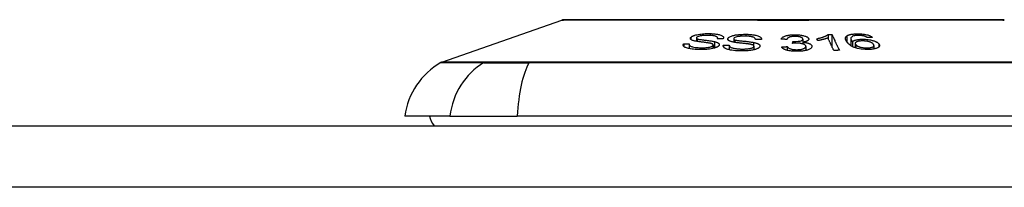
# Model space of a CAD drawing. Header units: inches. Extents: x 19 to 446, y 48 to 210.
# Tile 77 of 256: x 57.77 to 59.358, y 204.88 to 205.15. Entities that reach past the tile are written whole.
import ezdxf

# ---------------------------------------------------------------- set-up
doc = ezdxf.new("R2010")
doc.units = ezdxf.units.IN
doc.header["$MEASUREMENT"] = 0
doc.layers.add('Visible Edges(ANSI)', color=7, linetype='Continuous', lineweight=25)
doc.layers.add('Visible Tangent Edges(ANSI)', color=7, linetype='Continuous', lineweight=25)

msp = doc.modelspace()

# ---------------------------------------------------------------- linework, layer by layer
at = {"layer": 'Visible Edges(ANSI)'}
for p, q in [((58.4511, 205.082), (58.6447, 205.1497)), ((58.8616, 205.1208), (58.8616, 205.1155)), ((58.8957, 205.1208), (58.8957, 205.1196)), ((58.9219, 205.1195), (58.9219, 205.114)), ((58.9569, 205.1187), (58.9569, 205.1184)), ((59.0334, 205.119), (59.0334, 205.114)), ((59.0573, 205.1166), (59.0559, 205.1196)), ((59.0742, 205.1266), (59.0742, 205.1197)), ((59.0801, 205.1266), (59.0801, 205.1073)), ((59.1108, 205.1198), (59.1108, 205.1083)), ((58.8412, 205.1115), (58.8412, 205.1073)), ((58.8501, 205.1101), (58.8501, 205.1036)), ((58.8888, 205.1095), (58.8888, 205.104)), ((58.9053, 205.1091), (58.9053, 205.107)), ((58.9146, 205.1091), (58.9146, 205.1017)), ((58.9545, 205.1075), (58.9545, 205.1017)), ((59.0082, 205.1069), (59.0082, 205.1009)), ((59.0165, 205.1121), (59.0171, 205.1149)), ((59.0171, 205.1149), (59.0171, 205.1121)), ((59.0332, 205.1139), (59.0332, 205.1112)), ((59.0383, 205.1071), (59.0383, 205.1008)), ((59.1132, 205.1148), (59.1132, 205.1069)), ((59.1177, 205.1119), (59.1177, 205.1049)), ((59.148, 205.1088), (59.148, 205.103)), ((58.464, 204.9951), (58.3912, 204.9951)), ((58.464, 204.9951), (58.5728, 204.9951)), ((59.4302, 204.9951), (58.5728, 204.9951)), ((18.7215, 204.9793), (60.3265, 204.9793))]:
    msp.add_line(p, q, dxfattribs=at)
at = {"layer": 'Visible Edges(ANSI)', "flags": 128}
for points in [[(59.3567, 205.15), (59.3563, 205.15), (59.355, 205.15), (59.3528, 205.15), (59.3499, 205.15), (59.346, 205.15), (59.3414, 205.1501), (59.3359, 205.1501), (59.3297, 205.1501), (59.3226, 205.1501), (59.3148, 205.1501), (59.3062, 205.1501), (59.2968, 205.1501), (59.2867, 205.1502), (59.276, 205.1502), (59.2646, 205.1502), (59.2526, 205.1502), (59.24, 205.1502), (59.2268, 205.1502), (59.2131, 205.1502), (59.1989, 205.1501), (59.1842, 205.1501), (59.169, 205.1501), (59.1533, 205.1501), (59.1373, 205.1501), (59.121, 205.1501), (59.1044, 205.1501), (59.0876, 205.15), (59.0706, 205.15), (59.0535, 205.15), (59.0361, 205.15), (59.0187, 205.15), (59.0012, 205.15), (58.9837, 205.15), (58.9663, 205.15), (58.949, 205.15), (58.9319, 205.15), (58.9149, 205.15), (58.898, 205.1501), (58.8814, 205.1501), (58.8651, 205.1501), (58.8491, 205.1501), (58.8335, 205.1501), (58.8183, 205.1501), (58.8037, 205.1501), (58.7895, 205.1502), (58.7758, 205.1502), (58.7626, 205.1502), (58.75, 205.1502), (58.7381, 205.1502), (58.7267, 205.1502), (58.7161, 205.1502), (58.7061, 205.1501), (58.6968, 205.1501), (58.6882, 205.1501), (58.6804, 205.1501), (58.6733, 205.1501), (58.667, 205.1501), (58.6615, 205.1501), (58.6569, 205.15), (58.6531, 205.15), (58.6501, 205.15), (58.648, 205.15), (58.6467, 205.15), (58.6463, 205.15)], [(58.8583, 205.1161), (58.8575, 205.1163), (58.8567, 205.1166), (58.8559, 205.1168), (58.8552, 205.117), (58.8545, 205.1173), (58.854, 205.1176), (58.8534, 205.1179), (58.853, 205.1182), (58.8527, 205.1184), (58.8524, 205.1187), (58.8522, 205.1189), (58.8521, 205.1192), (58.852, 205.1194), (58.8519, 205.1196), (58.8519, 205.1198), (58.8519, 205.12), (58.8519, 205.1202), (58.8519, 205.1204), (58.852, 205.1206), (58.852, 205.1208), (58.8521, 205.121), (58.8523, 205.1212), (58.8524, 205.1214), (58.8526, 205.1216)], [(58.8526, 205.1216), (58.8529, 205.1219), (58.8532, 205.1222), (58.8536, 205.1226), (58.8541, 205.1229), (58.8545, 205.1232), (58.8551, 205.1235), (58.8557, 205.1238), (58.8563, 205.1241), (58.8569, 205.1244), (58.8576, 205.1246), (58.8584, 205.1249), (58.8592, 205.1252), (58.8606, 205.1256), (58.8624, 205.1261), (58.8647, 205.1265), (58.8671, 205.1269), (58.8695, 205.1272), (58.8717, 205.1275), (58.8738, 205.1276), (58.8758, 205.1278), (58.8778, 205.1278), (58.8798, 205.1279), (58.8818, 205.1279), (58.8837, 205.1279)], [(58.8619, 205.1217), (58.8619, 205.1216), (58.8618, 205.1215), (58.8617, 205.1214), (58.8617, 205.1213), (58.8616, 205.1212), (58.8616, 205.1211), (58.8616, 205.121), (58.8616, 205.1209), (58.8616, 205.1208), (58.8616, 205.1207), (58.8616, 205.1206), (58.8616, 205.1205), (58.8617, 205.1204), (58.8617, 205.1203), (58.8618, 205.1202), (58.8619, 205.1201), (58.862, 205.12), (58.8621, 205.1199), (58.8622, 205.1198), (58.8623, 205.1197), (58.8624, 205.1197), (58.8626, 205.1196), (58.8627, 205.1195), (58.8629, 205.1194)], [(58.8817, 205.125), (58.881, 205.125), (58.8803, 205.125), (58.8796, 205.125), (58.8789, 205.125), (58.8782, 205.125), (58.8774, 205.125), (58.8767, 205.125), (58.876, 205.125), (58.8753, 205.1249), (58.8745, 205.1249), (58.8738, 205.1249), (58.8731, 205.1248), (58.8724, 205.1248), (58.8716, 205.1247), (58.8709, 205.1246), (58.87, 205.1245), (58.869, 205.1243), (58.8678, 205.1241), (58.8664, 205.1238), (58.8652, 205.1234), (58.8641, 205.123), (58.8632, 205.1226), (58.8625, 205.1221), (58.8619, 205.1217)], [(58.8629, 205.1194), (58.8635, 205.1192), (58.8642, 205.119), (58.8651, 205.1188), (58.8661, 205.1186), (58.8672, 205.1184), (58.8684, 205.1183), (58.8696, 205.1181), (58.8708, 205.1179), (58.872, 205.1178), (58.8731, 205.1176), (58.8742, 205.1175), (58.8753, 205.1173), (58.8765, 205.1172), (58.8776, 205.1171), (58.8788, 205.1169), (58.88, 205.1168), (58.8813, 205.1166), (58.8826, 205.1164), (58.884, 205.1162), (58.8855, 205.116), (58.8869, 205.1158), (58.8882, 205.1155), (58.8895, 205.1153), (58.8906, 205.1151)], [(58.8954, 205.1196), (58.8956, 205.12), (58.8957, 205.1204), (58.8957, 205.1209), (58.8957, 205.1213), (58.8955, 205.1217), (58.8953, 205.1221), (58.8949, 205.1225), (58.8944, 205.1228), (58.8938, 205.1232), (58.8931, 205.1234), (58.8924, 205.1237), (58.8917, 205.1239), (58.891, 205.1241), (58.8903, 205.1242), (58.8895, 205.1243), (58.8887, 205.1245), (58.8879, 205.1246), (58.887, 205.1247), (58.8862, 205.1247), (58.8853, 205.1248), (58.8844, 205.1249), (58.8835, 205.1249), (58.8826, 205.1249), (58.8817, 205.125)], [(58.8837, 205.1279), (58.8853, 205.1278), (58.8869, 205.1277), (58.8884, 205.1276), (58.89, 205.1275), (58.8915, 205.1274), (58.8929, 205.1272), (58.8943, 205.127), (58.8957, 205.1268), (58.897, 205.1266), (58.8983, 205.1263), (58.8997, 205.1259), (58.901, 205.1255), (58.9022, 205.125), (58.9032, 205.1245), (58.904, 205.1239), (58.9046, 205.1234), (58.905, 205.1229), (58.9052, 205.1224), (58.9054, 205.1219), (58.9054, 205.1214), (58.9054, 205.1209), (58.9052, 205.1204), (58.905, 205.1199), (58.9047, 205.1194)], [(58.9047, 205.1194), (58.9043, 205.1194), (58.9039, 205.1194), (58.9035, 205.1194), (58.9031, 205.1195), (58.9028, 205.1195), (58.9024, 205.1195), (58.902, 205.1195), (58.9016, 205.1195), (58.9012, 205.1195), (58.9008, 205.1195), (58.9004, 205.1195), (58.9, 205.1195), (58.8996, 205.1195), (58.8993, 205.1195), (58.8989, 205.1195), (58.8985, 205.1195), (58.8981, 205.1195), (58.8977, 205.1195), (58.8973, 205.1196), (58.8969, 205.1196), (58.8965, 205.1196), (58.8961, 205.1196), (58.8958, 205.1196), (58.8954, 205.1196)], [(58.9207, 205.1142), (58.9197, 205.1144), (58.9188, 205.1146), (58.9179, 205.1149), (58.9171, 205.1151), (58.9163, 205.1154), (58.9156, 205.1157), (58.9149, 205.116), (58.9144, 205.1162), (58.9139, 205.1165), (58.9135, 205.1168), (58.9132, 205.117), (58.913, 205.1173), (58.9128, 205.1175), (58.9126, 205.1177), (58.9125, 205.1179), (58.9124, 205.1181), (58.9123, 205.1183), (58.9123, 205.1185), (58.9122, 205.1187), (58.9122, 205.119), (58.9122, 205.1192), (58.9123, 205.1194), (58.9123, 205.1196), (58.9124, 205.1198)], [(58.9124, 205.1198), (58.9128, 205.1206), (58.9135, 205.1213), (58.9144, 205.122), (58.9155, 205.1227), (58.9169, 205.1233), (58.9182, 205.1239), (58.9194, 205.1243), (58.9204, 205.1246), (58.9212, 205.1248), (58.9221, 205.125), (58.923, 205.1252), (58.9239, 205.1254), (58.9248, 205.1256), (58.9257, 205.1257), (58.9267, 205.1259), (58.9277, 205.126), (58.9288, 205.1261), (58.9302, 205.1263), (58.9318, 205.1264), (58.9336, 205.1265), (58.9355, 205.1266), (58.9375, 205.1267), (58.9395, 205.1267), (58.9415, 205.1267)], [(58.922, 205.12), (58.9219, 205.1199), (58.9219, 205.1198), (58.9219, 205.1197), (58.9219, 205.1196), (58.9219, 205.1195), (58.9219, 205.1194), (58.9219, 205.1193), (58.9219, 205.1192), (58.922, 205.1191), (58.922, 205.119), (58.9221, 205.1189), (58.9222, 205.1188), (58.9222, 205.1187), (58.9223, 205.1186), (58.9225, 205.1185), (58.9226, 205.1184), (58.9227, 205.1183), (58.9229, 205.1182), (58.923, 205.1181), (58.9232, 205.118), (58.9233, 205.1179), (58.9235, 205.1179), (58.9237, 205.1178), (58.9239, 205.1177)], [(58.9407, 205.1237), (58.94, 205.1237), (58.9394, 205.1237), (58.9388, 205.1237), (58.9381, 205.1237), (58.9375, 205.1237), (58.9368, 205.1237), (58.9362, 205.1237), (58.9355, 205.1237), (58.9349, 205.1236), (58.9342, 205.1236), (58.9336, 205.1236), (58.9329, 205.1235), (58.9323, 205.1235), (58.9316, 205.1234), (58.931, 205.1234), (58.9304, 205.1233), (58.9297, 205.1232), (58.9291, 205.1231), (58.9283, 205.123), (58.9268, 205.1226), (58.9251, 205.1221), (58.9236, 205.1215), (58.9225, 205.1208), (58.922, 205.12)], [(58.9239, 205.1177), (58.9246, 205.1175), (58.9254, 205.1173), (58.9265, 205.1171), (58.9276, 205.1169), (58.9288, 205.1167), (58.9301, 205.1166), (58.9314, 205.1164), (58.9327, 205.1163), (58.9339, 205.1161), (58.9351, 205.116), (58.9363, 205.1159), (58.9375, 205.1157), (58.9387, 205.1156), (58.9399, 205.1155), (58.9412, 205.1154), (58.9425, 205.1152), (58.9438, 205.1151), (58.9453, 205.1149), (58.9468, 205.1147), (58.9483, 205.1145), (58.9499, 205.1143), (58.9513, 205.1141), (58.9527, 205.1139), (58.9539, 205.1137)], [(58.9569, 205.1184), (58.9569, 205.1189), (58.9567, 205.1195), (58.9565, 205.12), (58.9561, 205.1206), (58.9555, 205.1211), (58.9547, 205.1216), (58.9538, 205.122), (58.9529, 205.1223), (58.9521, 205.1225), (58.9515, 205.1227), (58.9508, 205.1229), (58.9501, 205.123), (58.9494, 205.1231), (58.9487, 205.1232), (58.9479, 205.1233), (58.9472, 205.1234), (58.9464, 205.1235), (58.9456, 205.1235), (58.9448, 205.1236), (58.944, 205.1236), (58.9431, 205.1236), (58.9423, 205.1237), (58.9415, 205.1237), (58.9407, 205.1237)], [(58.9415, 205.1267), (58.943, 205.1267), (58.9446, 205.1267), (58.9461, 205.1266), (58.9476, 205.1265), (58.949, 205.1264), (58.9505, 205.1263), (58.9519, 205.1261), (58.9533, 205.1259), (58.9547, 205.1257), (58.956, 205.1255), (58.9575, 205.1252), (58.959, 205.1248), (58.9606, 205.1244), (58.962, 205.1238), (58.9632, 205.1232), (58.9642, 205.1227), (58.9649, 205.1221), (58.9655, 205.1216), (58.9659, 205.121), (58.9662, 205.1205), (58.9664, 205.12), (58.9665, 205.1194), (58.9665, 205.1189), (58.9664, 205.1184)], [(58.9664, 205.1184), (58.966, 205.1184), (58.9656, 205.1184), (58.9652, 205.1184), (58.9648, 205.1184), (58.9644, 205.1184), (58.964, 205.1184), (58.9636, 205.1184), (58.9632, 205.1184), (58.9628, 205.1184), (58.9624, 205.1184), (58.962, 205.1184), (58.9616, 205.1184), (58.9612, 205.1184), (58.9608, 205.1184), (58.9604, 205.1184), (58.96, 205.1184), (58.9596, 205.1184), (58.9592, 205.1184), (58.9588, 205.1184), (58.9584, 205.1184), (58.958, 205.1184), (58.9576, 205.1184), (58.9572, 205.1184), (58.9569, 205.1184)], [(58.9983, 205.1189), (58.9986, 205.1195), (58.999, 205.1201), (58.9995, 205.1207), (59, 205.1213), (59.0007, 205.1219), (59.0016, 205.1224), (59.0025, 205.1229), (59.0034, 205.1234), (59.0043, 205.1237), (59.0053, 205.1241), (59.0061, 205.1243), (59.007, 205.1246), (59.008, 205.1248), (59.0089, 205.125), (59.0099, 205.1252), (59.011, 205.1254), (59.012, 205.1255), (59.0131, 205.1256), (59.0142, 205.1258), (59.0154, 205.1258), (59.0165, 205.1259), (59.0177, 205.126), (59.0188, 205.126), (59.02, 205.126)], [(59.0076, 205.1185), (59.0072, 205.1185), (59.0068, 205.1185), (59.0065, 205.1186), (59.0061, 205.1186), (59.0057, 205.1186), (59.0053, 205.1186), (59.0049, 205.1186), (59.0045, 205.1187), (59.0041, 205.1187), (59.0037, 205.1187), (59.0034, 205.1187), (59.003, 205.1187), (59.0026, 205.1187), (59.0022, 205.1188), (59.0018, 205.1188), (59.0014, 205.1188), (59.001, 205.1188), (59.0007, 205.1188), (59.0003, 205.1189), (58.9999, 205.1189), (58.9995, 205.1189), (58.9991, 205.1189), (58.9987, 205.1189), (58.9983, 205.1189)], [(59.0205, 205.1234), (59.0192, 205.1233), (59.0179, 205.1233), (59.0167, 205.1232), (59.0155, 205.123), (59.0144, 205.1228), (59.0134, 205.1226), (59.0125, 205.1224), (59.0119, 205.1222), (59.0114, 205.122), (59.0109, 205.1218), (59.0105, 205.1216), (59.0101, 205.1214), (59.0097, 205.1212), (59.0094, 205.1209), (59.0091, 205.1207), (59.0089, 205.1205), (59.0086, 205.1202), (59.0084, 205.12), (59.0082, 205.1197), (59.0081, 205.1195), (59.0079, 205.1193), (59.0078, 205.119), (59.0077, 205.1188), (59.0076, 205.1185)], [(59.0186, 205.1149), (59.0223, 205.115), (59.0258, 205.1154), (59.0288, 205.1159), (59.0305, 205.1164), (59.031, 205.1166), (59.0312, 205.1167), (59.0315, 205.1168), (59.0318, 205.117), (59.032, 205.1171), (59.0322, 205.1172), (59.0324, 205.1174), (59.0326, 205.1175), (59.0327, 205.1176), (59.0329, 205.1178), (59.033, 205.1179), (59.0331, 205.1181), (59.0332, 205.1182), (59.0332, 205.1184), (59.0333, 205.1185), (59.0333, 205.1187), (59.0333, 205.1188), (59.0334, 205.119), (59.0334, 205.1192), (59.0333, 205.1193)], [(59.02, 205.126), (59.0216, 205.126), (59.0233, 205.126), (59.0249, 205.1259), (59.0265, 205.1257), (59.028, 205.1256), (59.0296, 205.1254), (59.0311, 205.1252), (59.0325, 205.1249), (59.0339, 205.1246), (59.0352, 205.1243), (59.0364, 205.1239), (59.0376, 205.1235), (59.0385, 205.1231), (59.0394, 205.1227), (59.0401, 205.1224), (59.0406, 205.122), (59.0411, 205.1217), (59.0415, 205.1213), (59.0419, 205.121), (59.0422, 205.1206), (59.0424, 205.1203), (59.0426, 205.1199), (59.0427, 205.1196), (59.0428, 205.1192)], [(59.0333, 205.1193), (59.0333, 205.1196), (59.0332, 205.1198), (59.033, 205.1201), (59.0328, 205.1204), (59.0326, 205.1206), (59.0323, 205.1209), (59.032, 205.1211), (59.0316, 205.1214), (59.0311, 205.1216), (59.0306, 205.1218), (59.0301, 205.122), (59.0295, 205.1222), (59.0289, 205.1224), (59.0282, 205.1226), (59.0276, 205.1228), (59.0269, 205.1229), (59.0261, 205.123), (59.0253, 205.1231), (59.0246, 205.1232), (59.0238, 205.1233), (59.023, 205.1233), (59.0222, 205.1233), (59.0213, 205.1234), (59.0205, 205.1234)], [(59.0428, 205.1192), (59.0428, 205.119), (59.0428, 205.1187), (59.0428, 205.1185), (59.0427, 205.1183), (59.0426, 205.118), (59.0425, 205.1178), (59.0424, 205.1176), (59.0422, 205.1173), (59.042, 205.1171), (59.0417, 205.1169), (59.0414, 205.1167), (59.0411, 205.1164), (59.0407, 205.1162), (59.0403, 205.116), (59.0398, 205.1157), (59.0393, 205.1155), (59.0386, 205.1153), (59.038, 205.115), (59.0372, 205.1148), (59.0365, 205.1146), (59.0357, 205.1144), (59.0349, 205.1143), (59.0341, 205.1141), (59.0332, 205.1139)], [(59.0559, 205.1196), (59.0573, 205.12), (59.0587, 205.1203), (59.06, 205.1206), (59.0612, 205.1209), (59.0624, 205.1212), (59.0634, 205.1215), (59.0644, 205.1218), (59.0654, 205.1221), (59.0663, 205.1224), (59.0671, 205.1227), (59.0678, 205.123), (59.0685, 205.1233), (59.0692, 205.1236), (59.0698, 205.1238), (59.0703, 205.1241), (59.0708, 205.1243), (59.0714, 205.1246), (59.0719, 205.1249), (59.0723, 205.1251), (59.0728, 205.1254), (59.0732, 205.1257), (59.0736, 205.126), (59.0739, 205.1263), (59.0742, 205.1266)], [(59.0737, 205.1208), (59.0733, 205.1207), (59.0729, 205.1205), (59.0724, 205.1203), (59.072, 205.1202), (59.0715, 205.12), (59.0711, 205.1199), (59.0706, 205.1197), (59.0701, 205.1196), (59.0696, 205.1194), (59.0691, 205.1193), (59.0686, 205.1191), (59.0681, 205.119), (59.0676, 205.1189), (59.0671, 205.1187), (59.0665, 205.1186), (59.0658, 205.1184), (59.065, 205.1182), (59.0641, 205.118), (59.0631, 205.1177), (59.0621, 205.1175), (59.0609, 205.1173), (59.0598, 205.117), (59.0586, 205.1168), (59.0573, 205.1166)], [(59.0832, 205.1007), (59.0828, 205.1015), (59.0824, 205.1024), (59.082, 205.1032), (59.0816, 205.104), (59.0812, 205.1049), (59.0808, 205.1057), (59.0804, 205.1065), (59.08, 205.1074), (59.0796, 205.1082), (59.0792, 205.1091), (59.0788, 205.1099), (59.0785, 205.1107), (59.0781, 205.1116), (59.0777, 205.1124), (59.0773, 205.1133), (59.0769, 205.1141), (59.0765, 205.115), (59.0761, 205.1158), (59.0757, 205.1166), (59.0753, 205.1175), (59.0749, 205.1183), (59.0745, 205.1191), (59.0741, 205.12), (59.0737, 205.1208)], [(59.0742, 205.1266), (59.0745, 205.1266), (59.0747, 205.1266), (59.0749, 205.1266), (59.0752, 205.1266), (59.0754, 205.1266), (59.0757, 205.1266), (59.0759, 205.1266), (59.0762, 205.1266), (59.0764, 205.1266), (59.0767, 205.1266), (59.0769, 205.1266), (59.0771, 205.1266), (59.0774, 205.1266), (59.0776, 205.1266), (59.0779, 205.1266), (59.0781, 205.1266), (59.0784, 205.1266), (59.0786, 205.1266), (59.0789, 205.1266), (59.0791, 205.1266), (59.0793, 205.1266), (59.0796, 205.1266), (59.0798, 205.1266), (59.0801, 205.1266)], [(59.0801, 205.1266), (59.0806, 205.1256), (59.0811, 205.1245), (59.0816, 205.1234), (59.0821, 205.1224), (59.0826, 205.1213), (59.0831, 205.1202), (59.0836, 205.1191), (59.0841, 205.1181), (59.0847, 205.117), (59.0852, 205.1159), (59.0857, 205.1148), (59.0862, 205.1138), (59.0867, 205.1127), (59.0872, 205.1116), (59.0877, 205.1105), (59.0882, 205.1095), (59.0887, 205.1084), (59.0893, 205.1073), (59.0898, 205.1062), (59.0903, 205.1052), (59.0908, 205.1041), (59.0913, 205.103), (59.0918, 205.102), (59.0923, 205.1009)], [(59.1054, 205.1132), (59.105, 205.1137), (59.1046, 205.1142), (59.1043, 205.1147), (59.1039, 205.1152), (59.1036, 205.1157), (59.1033, 205.1162), (59.1031, 205.1167), (59.1029, 205.1171), (59.1027, 205.1176), (59.1025, 205.1181), (59.1023, 205.1186), (59.1022, 205.1191), (59.1022, 205.1195), (59.1022, 205.12), (59.1022, 205.1204), (59.1022, 205.1209), (59.1023, 205.1213), (59.1025, 205.1217), (59.1026, 205.1221), (59.1029, 205.1225), (59.1032, 205.123), (59.1035, 205.1234), (59.104, 205.1237), (59.1044, 205.1241)], [(59.1044, 205.1241), (59.1048, 205.1244), (59.1052, 205.1246), (59.1056, 205.1248), (59.106, 205.1251), (59.1065, 205.1253), (59.107, 205.1255), (59.1076, 205.1257), (59.1081, 205.1259), (59.1087, 205.1261), (59.1093, 205.1262), (59.11, 205.1264), (59.1106, 205.1266), (59.1113, 205.1267), (59.112, 205.1268), (59.1128, 205.1269), (59.1136, 205.1271), (59.1143, 205.1271), (59.1151, 205.1272), (59.1159, 205.1273), (59.1168, 205.1274), (59.1176, 205.1274), (59.1185, 205.1275), (59.1193, 205.1275), (59.1202, 205.1275)], [(59.115, 205.124), (59.1137, 205.1235), (59.1127, 205.1228), (59.1119, 205.1222), (59.1113, 205.1215), (59.111, 205.1208), (59.1109, 205.1202), (59.1108, 205.1197), (59.1108, 205.1194), (59.1109, 205.1191), (59.1109, 205.1188), (59.111, 205.1186), (59.1111, 205.1183), (59.1112, 205.118), (59.1114, 205.1177), (59.1115, 205.1174), (59.1117, 205.1171), (59.1118, 205.1168), (59.112, 205.1165), (59.1122, 205.1162), (59.1124, 205.1159), (59.1126, 205.1156), (59.1128, 205.1154), (59.113, 205.1151), (59.1132, 205.1148)], [(59.1132, 205.1148), (59.1134, 205.115), (59.1137, 205.1152), (59.1139, 205.1154), (59.1142, 205.1156), (59.1144, 205.1158), (59.1147, 205.116), (59.1151, 205.1162), (59.1154, 205.1163), (59.1158, 205.1165), (59.1162, 205.1167), (59.1166, 205.1169), (59.1171, 205.1171), (59.1177, 205.1173), (59.1184, 205.1175), (59.1191, 205.1177), (59.1199, 205.1179), (59.1208, 205.118), (59.1218, 205.1182), (59.1227, 205.1183), (59.1237, 205.1185), (59.1247, 205.1186), (59.1258, 205.1187), (59.1269, 205.1187), (59.128, 205.1188)], [(59.1217, 205.125), (59.1214, 205.125), (59.1211, 205.125), (59.1208, 205.125), (59.1204, 205.125), (59.1201, 205.125), (59.1198, 205.1249), (59.1195, 205.1249), (59.1192, 205.1249), (59.1189, 205.1248), (59.1186, 205.1248), (59.1183, 205.1248), (59.118, 205.1247), (59.1177, 205.1247), (59.1174, 205.1246), (59.1171, 205.1246), (59.1169, 205.1245), (59.1166, 205.1245), (59.1164, 205.1244), (59.1161, 205.1244), (59.1159, 205.1243), (59.1157, 205.1242), (59.1154, 205.1242), (59.1152, 205.1241), (59.115, 205.124)], [(59.1202, 205.1275), (59.1215, 205.1276), (59.1228, 205.1276), (59.1242, 205.1275), (59.1255, 205.1275), (59.1268, 205.1274), (59.1282, 205.1273), (59.1295, 205.1272), (59.1308, 205.127), (59.1321, 205.1268), (59.1333, 205.1266), (59.1346, 205.1264), (59.1358, 205.1261), (59.1369, 205.1259), (59.138, 205.1256), (59.1391, 205.1252), (59.1401, 205.1249), (59.141, 205.1246), (59.1419, 205.1242), (59.1427, 205.1238), (59.1434, 205.1234), (59.1441, 205.1231), (59.1447, 205.1227), (59.1453, 205.1223), (59.1459, 205.1218)], [(59.1317, 205.124), (59.1314, 205.124), (59.131, 205.1241), (59.1306, 205.1242), (59.1302, 205.1243), (59.1298, 205.1244), (59.1294, 205.1245), (59.129, 205.1245), (59.1286, 205.1246), (59.1282, 205.1247), (59.1278, 205.1247), (59.1273, 205.1248), (59.1269, 205.1248), (59.1265, 205.1249), (59.1261, 205.1249), (59.1256, 205.1249), (59.1252, 205.125), (59.1248, 205.125), (59.1243, 205.125), (59.1239, 205.125), (59.1235, 205.125), (59.123, 205.125), (59.1226, 205.125), (59.1222, 205.125), (59.1217, 205.125)], [(59.128, 205.1188), (59.1301, 205.1188), (59.1322, 205.1188), (59.1344, 205.1187), (59.1365, 205.1185), (59.1386, 205.1182), (59.1406, 205.1179), (59.1424, 205.1176), (59.1439, 205.1172), (59.1452, 205.1169), (59.1463, 205.1166), (59.1473, 205.1163), (59.1483, 205.116), (59.1492, 205.1157), (59.1501, 205.1153), (59.1509, 205.115), (59.1517, 205.1146), (59.1524, 205.1142), (59.1531, 205.1138), (59.1537, 205.1134), (59.1543, 205.113), (59.1548, 205.1126), (59.1552, 205.1122), (59.1556, 205.1118), (59.156, 205.1114)], [(59.1373, 205.1214), (59.1371, 205.1215), (59.1369, 205.1217), (59.1367, 205.1218), (59.1366, 205.1219), (59.1364, 205.122), (59.1362, 205.1221), (59.136, 205.1222), (59.1358, 205.1223), (59.1355, 205.1224), (59.1353, 205.1226), (59.1351, 205.1227), (59.1349, 205.1228), (59.1347, 205.1229), (59.1344, 205.123), (59.1342, 205.1231), (59.1339, 205.1232), (59.1337, 205.1233), (59.1334, 205.1234), (59.1332, 205.1235), (59.1329, 205.1236), (59.1326, 205.1237), (59.1323, 205.1238), (59.132, 205.1239), (59.1317, 205.124)], [(59.1459, 205.1218), (59.1455, 205.1218), (59.1451, 205.1218), (59.1448, 205.1218), (59.1444, 205.1218), (59.1441, 205.1218), (59.1437, 205.1218), (59.1434, 205.1217), (59.143, 205.1217), (59.1426, 205.1217), (59.1423, 205.1217), (59.1419, 205.1217), (59.1416, 205.1216), (59.1412, 205.1216), (59.1409, 205.1216), (59.1405, 205.1216), (59.1401, 205.1216), (59.1398, 205.1216), (59.1394, 205.1215), (59.1391, 205.1215), (59.1387, 205.1215), (59.1383, 205.1215), (59.138, 205.1215), (59.1376, 205.1215), (59.1373, 205.1214)], [(58.865, 205.1022), (58.8623, 205.1023), (58.8597, 205.1025), (58.8571, 205.1027), (58.8546, 205.1029), (58.8524, 205.1033), (58.8504, 205.1036), (58.8487, 205.1039), (58.8472, 205.1043), (58.8458, 205.1047), (58.8445, 205.1052), (58.8434, 205.1057), (58.8425, 205.1062), (58.8418, 205.1067), (58.8413, 205.1072), (58.8409, 205.1077), (58.8406, 205.1081), (58.8405, 205.1085), (58.8404, 205.1089), (58.8403, 205.1094), (58.8404, 205.1098), (58.8405, 205.1102), (58.8407, 205.1106), (58.8409, 205.1111), (58.8412, 205.1115)], [(58.8412, 205.1115), (58.8416, 205.1115), (58.842, 205.1115), (58.8424, 205.1115), (58.8427, 205.1115), (58.8431, 205.1115), (58.8435, 205.1115), (58.8439, 205.1115), (58.8443, 205.1115), (58.8447, 205.1115), (58.8451, 205.1115), (58.8454, 205.1115), (58.8458, 205.1115), (58.8462, 205.1115), (58.8466, 205.1115), (58.847, 205.1115), (58.8474, 205.1115), (58.8477, 205.1115), (58.8481, 205.1115), (58.8485, 205.1115), (58.8489, 205.1115), (58.8493, 205.1115), (58.8497, 205.1115), (58.8501, 205.1115), (58.8504, 205.1115)], [(58.8504, 205.1115), (58.8503, 205.1113), (58.8502, 205.111), (58.8502, 205.1108), (58.8501, 205.1106), (58.8501, 205.1103), (58.8501, 205.1101), (58.8501, 205.1098), (58.8501, 205.1096), (58.8502, 205.1094), (58.8503, 205.1092), (58.8505, 205.1089), (58.8506, 205.1087), (58.8508, 205.1085), (58.8511, 205.1082), (58.8515, 205.1079), (58.8521, 205.1076), (58.853, 205.1072), (58.8541, 205.1069), (58.8556, 205.1065), (58.8574, 205.1061), (58.8596, 205.1057), (58.8619, 205.1055), (58.8644, 205.1052), (58.867, 205.1051)], [(58.8829, 205.1124), (58.8823, 205.1126), (58.8816, 205.1127), (58.8808, 205.1128), (58.8799, 205.1129), (58.8789, 205.1131), (58.8779, 205.1132), (58.8768, 205.1134), (58.8757, 205.1135), (58.8746, 205.1137), (58.8734, 205.1138), (58.8722, 205.114), (58.871, 205.1141), (58.8698, 205.1143), (58.8686, 205.1145), (58.8674, 205.1146), (58.8663, 205.1148), (58.8651, 205.1149), (58.8641, 205.1151), (58.863, 205.1152), (58.862, 205.1154), (58.861, 205.1156), (58.86, 205.1158), (58.8591, 205.1159), (58.8583, 205.1161)], [(58.8978, 205.1084), (58.8975, 205.108), (58.8971, 205.1076), (58.8966, 205.1072), (58.8961, 205.1069), (58.8955, 205.1065), (58.8949, 205.1062), (58.8942, 205.1058), (58.8934, 205.1055), (58.8927, 205.1052), (58.8918, 205.1049), (58.8909, 205.1046), (58.8895, 205.1042), (58.8877, 205.1037), (58.8855, 205.1033), (58.883, 205.1029), (58.8806, 205.1026), (58.8784, 205.1024), (58.8764, 205.1022), (58.8745, 205.1021), (58.8726, 205.1021), (58.8706, 205.102), (58.8687, 205.102), (58.8669, 205.1021), (58.865, 205.1022)], [(58.867, 205.1051), (58.8687, 205.105), (58.8705, 205.105), (58.8723, 205.105), (58.8741, 205.1051), (58.8757, 205.1051), (58.8772, 205.1052), (58.8784, 205.1054), (58.8795, 205.1055), (58.8805, 205.1056), (58.8815, 205.1058), (58.8824, 205.1059), (58.8834, 205.1061), (58.8842, 205.1064), (58.885, 205.1066), (58.8856, 205.1068), (58.8861, 205.107), (58.8865, 205.1072), (58.8869, 205.1074), (58.8872, 205.1076), (58.8875, 205.1078), (58.8878, 205.1079), (58.888, 205.1081), (58.8882, 205.1083), (58.8884, 205.1085)], [(58.8884, 205.1085), (58.8886, 205.1088), (58.8887, 205.109), (58.8888, 205.1093), (58.8888, 205.1095), (58.8888, 205.1098), (58.8887, 205.11), (58.8886, 205.1102), (58.8884, 205.1105), (58.8882, 205.1107), (58.888, 205.1108), (58.8877, 205.111), (58.8874, 205.1111), (58.8871, 205.1113), (58.8868, 205.1114), (58.8865, 205.1115), (58.8861, 205.1116), (58.8858, 205.1118), (58.8854, 205.1119), (58.885, 205.112), (58.8846, 205.1121), (58.8842, 205.1122), (58.8837, 205.1123), (58.8833, 205.1124), (58.8829, 205.1124)], [(58.8906, 205.1151), (58.8916, 205.1148), (58.8925, 205.1146), (58.8934, 205.1143), (58.8943, 205.114), (58.8951, 205.1137), (58.8958, 205.1134), (58.8965, 205.113), (58.897, 205.1127), (58.8975, 205.1123), (58.8978, 205.112), (58.8981, 205.1117), (58.8983, 205.1114), (58.8984, 205.1111), (58.8985, 205.1109), (58.8986, 205.1106), (58.8986, 205.1104), (58.8986, 205.1101), (58.8986, 205.1099), (58.8985, 205.1096), (58.8985, 205.1094), (58.8983, 205.1091), (58.8982, 205.1089), (58.898, 205.1086), (58.8978, 205.1084)], [(58.9334, 205.0999), (58.9291, 205.1001), (58.9249, 205.1003), (58.9215, 205.1006), (58.9189, 205.101), (58.9169, 205.1013), (58.9153, 205.1016), (58.9138, 205.102), (58.9123, 205.1023), (58.911, 205.1028), (58.9098, 205.1032), (58.9088, 205.1037), (58.9079, 205.1042), (58.9073, 205.1046), (58.9067, 205.1051), (58.9062, 205.1055), (58.9059, 205.1059), (58.9056, 205.1063), (58.9054, 205.1067), (58.9052, 205.1071), (58.9051, 205.1075), (58.9051, 205.1079), (58.9051, 205.1083), (58.9051, 205.1087), (58.9053, 205.1091)], [(58.9053, 205.1091), (58.9056, 205.1091), (58.906, 205.1091), (58.9064, 205.1091), (58.9068, 205.1092), (58.9072, 205.1092), (58.9076, 205.1092), (58.908, 205.1092), (58.9084, 205.1092), (58.9088, 205.1092), (58.9092, 205.1092), (58.9096, 205.1092), (58.91, 205.1092), (58.9103, 205.1092), (58.9107, 205.1092), (58.9111, 205.1092), (58.9115, 205.1093), (58.9119, 205.1093), (58.9123, 205.1093), (58.9127, 205.1093), (58.9131, 205.1093), (58.9135, 205.1093), (58.9139, 205.1093), (58.9143, 205.1093), (58.9147, 205.1093)], [(58.9147, 205.1093), (58.9147, 205.1089), (58.9147, 205.1085), (58.9148, 205.1081), (58.915, 205.1076), (58.9152, 205.1072), (58.9156, 205.1068), (58.916, 205.1064), (58.9165, 205.1061), (58.9171, 205.1057), (58.9179, 205.1054), (58.9188, 205.105), (58.9199, 205.1047), (58.921, 205.1044), (58.9221, 205.1042), (58.9233, 205.104), (58.9244, 205.1038), (58.9256, 205.1036), (58.9267, 205.1035), (58.9279, 205.1033), (58.9292, 205.1032), (58.9304, 205.1032), (58.9317, 205.1031), (58.9329, 205.103), (58.9342, 205.103)], [(58.9472, 205.1108), (58.9465, 205.1109), (58.9458, 205.1111), (58.9449, 205.1112), (58.9439, 205.1113), (58.9429, 205.1114), (58.9418, 205.1115), (58.9407, 205.1117), (58.9395, 205.1118), (58.9382, 205.112), (58.937, 205.1121), (58.9357, 205.1122), (58.9344, 205.1124), (58.9331, 205.1125), (58.9318, 205.1127), (58.9306, 205.1128), (58.9293, 205.1129), (58.9281, 205.1131), (58.927, 205.1132), (58.9258, 205.1134), (58.9247, 205.1135), (58.9236, 205.1137), (58.9225, 205.1139), (58.9216, 205.114), (58.9207, 205.1142)], [(58.964, 205.1069), (58.9638, 205.1065), (58.9636, 205.1061), (58.9632, 205.1058), (58.9629, 205.1054), (58.9624, 205.105), (58.9619, 205.1046), (58.9613, 205.1043), (58.9607, 205.1039), (58.96, 205.1036), (58.9592, 205.1032), (58.9583, 205.1028), (58.9572, 205.1025), (58.9561, 205.1021), (58.9548, 205.1018), (58.9534, 205.1015), (58.952, 205.1012), (58.9506, 205.1009), (58.9491, 205.1007), (58.9474, 205.1005), (58.9453, 205.1003), (58.9427, 205.1001), (58.9396, 205.0999), (58.9365, 205.0999), (58.9334, 205.0999)], [(58.9342, 205.103), (58.9354, 205.103), (58.9367, 205.103), (58.9379, 205.103), (58.9392, 205.103), (58.9404, 205.1031), (58.9416, 205.1031), (58.9429, 205.1032), (58.9441, 205.1033), (58.9453, 205.1034), (58.9464, 205.1036), (58.9475, 205.1038), (58.9486, 205.104), (58.9496, 205.1042), (58.9506, 205.1045), (58.9514, 205.1047), (58.952, 205.105), (58.9526, 205.1053), (58.953, 205.1055), (58.9534, 205.1057), (58.9537, 205.106), (58.9539, 205.1062), (58.9541, 205.1064), (58.9543, 205.1067), (58.9544, 205.1069)], [(58.9544, 205.1069), (58.9545, 205.1072), (58.9545, 205.1074), (58.9545, 205.1077), (58.9545, 205.1079), (58.9544, 205.1081), (58.9542, 205.1084), (58.954, 205.1086), (58.9537, 205.1088), (58.9535, 205.109), (58.9532, 205.1092), (58.9528, 205.1094), (58.9525, 205.1095), (58.9522, 205.1097), (58.9518, 205.1098), (58.9514, 205.1099), (58.951, 205.11), (58.9505, 205.1102), (58.9501, 205.1103), (58.9496, 205.1104), (58.9491, 205.1105), (58.9487, 205.1106), (58.9482, 205.1107), (58.9477, 205.1107), (58.9472, 205.1108)], [(58.9539, 205.1137), (58.955, 205.1134), (58.9561, 205.1132), (58.9571, 205.1129), (58.9581, 205.1126), (58.959, 205.1123), (58.9599, 205.112), (58.9607, 205.1117), (58.9614, 205.1113), (58.962, 205.111), (58.9625, 205.1107), (58.9629, 205.1103), (58.9632, 205.1101), (58.9635, 205.1098), (58.9637, 205.1095), (58.9639, 205.1093), (58.964, 205.109), (58.9641, 205.1088), (58.9642, 205.1085), (58.9642, 205.1082), (58.9642, 205.108), (58.9642, 205.1077), (58.9642, 205.1075), (58.9641, 205.1072), (58.964, 205.1069)], [(58.9991, 205.1064), (58.9995, 205.1064), (58.9999, 205.1064), (59.0002, 205.1064), (59.0006, 205.1065), (59.001, 205.1065), (59.0014, 205.1065), (59.0018, 205.1065), (59.0021, 205.1065), (59.0025, 205.1066), (59.0029, 205.1066), (59.0033, 205.1066), (59.0037, 205.1066), (59.004, 205.1067), (59.0044, 205.1067), (59.0048, 205.1067), (59.0052, 205.1067), (59.0056, 205.1068), (59.0059, 205.1068), (59.0063, 205.1068), (59.0067, 205.1068), (59.0071, 205.1069), (59.0075, 205.1069), (59.0079, 205.1069), (59.0082, 205.1069)], [(59.0239, 205.0993), (59.0217, 205.0993), (59.0196, 205.0993), (59.0174, 205.0994), (59.0153, 205.0996), (59.0133, 205.0999), (59.0114, 205.1002), (59.0098, 205.1005), (59.0084, 205.1008), (59.0073, 205.1011), (59.0064, 205.1014), (59.0056, 205.1017), (59.0048, 205.102), (59.004, 205.1023), (59.0033, 205.1026), (59.0026, 205.1029), (59.002, 205.1033), (59.0015, 205.1037), (59.001, 205.104), (59.0005, 205.1044), (59.0001, 205.1048), (58.9998, 205.1052), (58.9995, 205.1056), (58.9993, 205.106), (58.9991, 205.1064)], [(59.0082, 205.1069), (59.0086, 205.1065), (59.0089, 205.1061), (59.0094, 205.1056), (59.0098, 205.1052), (59.0104, 205.1048), (59.011, 205.1044), (59.0116, 205.104), (59.0124, 205.1037), (59.0132, 205.1033), (59.014, 205.1031), (59.0148, 205.1029), (59.0155, 205.1027), (59.0161, 205.1025), (59.0167, 205.1024), (59.0174, 205.1023), (59.018, 205.1022), (59.0187, 205.1022), (59.0194, 205.1021), (59.02, 205.102), (59.0207, 205.102), (59.0215, 205.1019), (59.0222, 205.1019), (59.0229, 205.1019), (59.0236, 205.1019)], [(59.0229, 205.1125), (59.0227, 205.1125), (59.0224, 205.1125), (59.0221, 205.1125), (59.0219, 205.1125), (59.0216, 205.1125), (59.0213, 205.1124), (59.0211, 205.1124), (59.0208, 205.1124), (59.0205, 205.1124), (59.0203, 205.1124), (59.02, 205.1124), (59.0197, 205.1124), (59.0194, 205.1123), (59.0192, 205.1123), (59.0189, 205.1123), (59.0186, 205.1123), (59.0184, 205.1123), (59.0181, 205.1122), (59.0178, 205.1122), (59.0176, 205.1122), (59.0173, 205.1122), (59.017, 205.1121), (59.0168, 205.1121), (59.0165, 205.1121)], [(59.0171, 205.1149), (59.0172, 205.1149), (59.0172, 205.1149), (59.0173, 205.1149), (59.0174, 205.1149), (59.0174, 205.1149), (59.0175, 205.1149), (59.0176, 205.1149), (59.0176, 205.1149), (59.0177, 205.1149), (59.0178, 205.1149), (59.0178, 205.1149), (59.0179, 205.1149), (59.0179, 205.1149), (59.018, 205.1149), (59.0181, 205.1149), (59.0181, 205.1149), (59.0182, 205.1149), (59.0182, 205.1149), (59.0183, 205.1149), (59.0184, 205.1149), (59.0184, 205.1149), (59.0185, 205.1149), (59.0186, 205.1149), (59.0186, 205.1149)], [(59.0383, 205.1074), (59.0382, 205.1077), (59.0381, 205.108), (59.038, 205.1083), (59.0378, 205.1086), (59.0376, 205.1089), (59.0373, 205.1092), (59.037, 205.1094), (59.0366, 205.1097), (59.0362, 205.11), (59.0358, 205.1102), (59.0353, 205.1105), (59.0347, 205.1107), (59.0341, 205.1109), (59.0335, 205.1112), (59.0327, 205.1114), (59.0319, 205.1116), (59.0309, 205.1118), (59.0298, 205.112), (59.0288, 205.1122), (59.0276, 205.1123), (59.0265, 205.1124), (59.0253, 205.1124), (59.0241, 205.1125), (59.0229, 205.1125)], [(59.0236, 205.1019), (59.0248, 205.1019), (59.026, 205.102), (59.0272, 205.1021), (59.0283, 205.1022), (59.0294, 205.1023), (59.0305, 205.1025), (59.0315, 205.1027), (59.0324, 205.1029), (59.0332, 205.1032), (59.034, 205.1034), (59.0346, 205.1037), (59.0352, 205.1039), (59.0358, 205.1042), (59.0362, 205.1044), (59.0367, 205.1047), (59.0371, 205.105), (59.0374, 205.1053), (59.0377, 205.1056), (59.0379, 205.1059), (59.0381, 205.1062), (59.0382, 205.1065), (59.0383, 205.1068), (59.0383, 205.1071), (59.0383, 205.1074)], [(59.048, 205.1075), (59.0481, 205.1068), (59.0479, 205.106), (59.0475, 205.1053), (59.047, 205.1046), (59.0462, 205.104), (59.0453, 205.1033), (59.0442, 205.1027), (59.043, 205.1022), (59.0418, 205.1018), (59.0407, 205.1014), (59.0397, 205.1011), (59.0387, 205.1008), (59.0376, 205.1006), (59.0365, 205.1004), (59.0354, 205.1002), (59.0342, 205.1), (59.033, 205.0998), (59.0317, 205.0997), (59.0305, 205.0995), (59.0292, 205.0994), (59.0279, 205.0994), (59.0265, 205.0993), (59.0252, 205.0993), (59.0239, 205.0993)], [(59.0332, 205.1139), (59.034, 205.1139), (59.0348, 205.1138), (59.0355, 205.1137), (59.0363, 205.1136), (59.037, 205.1135), (59.0378, 205.1134), (59.0385, 205.1133), (59.0392, 205.1131), (59.0399, 205.113), (59.0405, 205.1128), (59.0412, 205.1126), (59.0418, 205.1125), (59.0424, 205.1123), (59.0429, 205.1121), (59.0436, 205.1118), (59.0443, 205.1115), (59.0451, 205.1111), (59.0458, 205.1107), (59.0465, 205.1101), (59.047, 205.1096), (59.0474, 205.1091), (59.0477, 205.1086), (59.0479, 205.108), (59.048, 205.1075)], [(59.1405, 205.1023), (59.134, 205.1022), (59.1275, 205.1028), (59.1217, 205.1038), (59.1181, 205.1048), (59.117, 205.1052), (59.116, 205.1056), (59.1151, 205.106), (59.1143, 205.1063), (59.1135, 205.1067), (59.1127, 205.1071), (59.112, 205.1075), (59.1114, 205.108), (59.1107, 205.1084), (59.1101, 205.1088), (59.1095, 205.1092), (59.109, 205.1097), (59.1085, 205.1101), (59.108, 205.1106), (59.1075, 205.111), (59.107, 205.1114), (59.1066, 205.1119), (59.1062, 205.1123), (59.1058, 205.1128), (59.1054, 205.1132)], [(59.1284, 205.116), (59.127, 205.116), (59.1257, 205.1159), (59.1245, 205.1157), (59.1233, 205.1155), (59.1222, 205.1152), (59.1213, 205.115), (59.1205, 205.1147), (59.1199, 205.1144), (59.1195, 205.1142), (59.1191, 205.1139), (59.1187, 205.1137), (59.1185, 205.1134), (59.1182, 205.1132), (59.118, 205.1129), (59.1179, 205.1126), (59.1178, 205.1124), (59.1177, 205.1121), (59.1177, 205.1118), (59.1178, 205.1115), (59.1179, 205.1112), (59.118, 205.1109), (59.1181, 205.1107), (59.1183, 205.1104), (59.1186, 205.1101)], [(59.1186, 205.1101), (59.1188, 205.1098), (59.1191, 205.1095), (59.1195, 205.1092), (59.1198, 205.1089), (59.1202, 205.1086), (59.1207, 205.1083), (59.1211, 205.1081), (59.1216, 205.1078), (59.1222, 205.1075), (59.1228, 205.1073), (59.1234, 205.107), (59.124, 205.1067), (59.1247, 205.1065), (59.1255, 205.1062), (59.1263, 205.106), (59.1271, 205.1058), (59.128, 205.1056), (59.1289, 205.1054), (59.1299, 205.1052), (59.1311, 205.1051), (59.1327, 205.1049), (59.1345, 205.1048), (59.1364, 205.1047), (59.1382, 205.1047)], [(59.147, 205.111), (59.1467, 205.1114), (59.1462, 205.1118), (59.1457, 205.1122), (59.1451, 205.1127), (59.1445, 205.1131), (59.1437, 205.1134), (59.1429, 205.1138), (59.142, 205.1142), (59.141, 205.1145), (59.1401, 205.1148), (59.1392, 205.115), (59.1384, 205.1152), (59.1376, 205.1154), (59.1368, 205.1155), (59.136, 205.1156), (59.1352, 205.1158), (59.1343, 205.1158), (59.1335, 205.1159), (59.1326, 205.116), (59.1318, 205.116), (59.1309, 205.1161), (59.1301, 205.1161), (59.1292, 205.1161), (59.1284, 205.116)], [(59.1382, 205.1047), (59.1389, 205.1048), (59.1397, 205.1048), (59.1404, 205.1049), (59.141, 205.105), (59.1417, 205.1051), (59.1423, 205.1052), (59.1429, 205.1053), (59.1435, 205.1054), (59.1441, 205.1056), (59.1446, 205.1058), (59.145, 205.1059), (59.1455, 205.1061), (59.1459, 205.1063), (59.1462, 205.1065), (59.1466, 205.1067), (59.147, 205.1069), (59.1474, 205.1073), (59.1477, 205.1077), (59.148, 205.1082), (59.148, 205.1088), (59.148, 205.1093), (59.1478, 205.1099), (59.1475, 205.1104), (59.147, 205.111)], [(59.156, 205.1114), (59.1564, 205.1109), (59.1567, 205.1104), (59.157, 205.1099), (59.1571, 205.1094), (59.1572, 205.1089), (59.1572, 205.1084), (59.1571, 205.1079), (59.1569, 205.1074), (59.1566, 205.1069), (59.1562, 205.1064), (59.1557, 205.106), (59.1551, 205.1055), (59.1545, 205.1051), (59.1537, 205.1047), (59.1528, 205.1043), (59.1518, 205.104), (59.1507, 205.1037), (59.1495, 205.1033), (59.1482, 205.1031), (59.1468, 205.1028), (59.1453, 205.1026), (59.1437, 205.1025), (59.1421, 205.1023), (59.1405, 205.1023)], [(59.0923, 205.1009), (59.0919, 205.1009), (59.0915, 205.1009), (59.0911, 205.1009), (59.0908, 205.1009), (59.0904, 205.1009), (59.09, 205.1009), (59.0896, 205.1009), (59.0893, 205.1008), (59.0889, 205.1008), (59.0885, 205.1008), (59.0881, 205.1008), (59.0877, 205.1008), (59.0874, 205.1008), (59.087, 205.1008), (59.0866, 205.1008), (59.0862, 205.1008), (59.0858, 205.1008), (59.0855, 205.1008), (59.0851, 205.1007), (59.0847, 205.1007), (59.0843, 205.1007), (59.084, 205.1007), (59.0836, 205.1007), (59.0832, 205.1007)]]:
    msp.add_lwpolyline(points, dxfattribs=at)
at = {"layer": 'Visible Edges(ANSI)'}
for centre, radius, start, end in [((58.6463, 205.1451), 0.00492, 90.1731, 109.29), ((59.3567, 205.1451), 0.00492, 70.71, 89.8269), ((58.5082, 204.9788), 0.1181, 119.8169, 172.0587), ((58.4544, 205.0727), 0.00984, 109.29, 119.8169), ((58.47, 205.003), 0.0394, 191.537, 216.8699)]:
    msp.add_arc(centre, radius, start, end, dxfattribs=at)
at = {"layer": 'Visible Tangent Edges(ANSI)'}
for p, q in [((58.8526, 205.1216), (58.8526, 205.1185)), ((58.8629, 205.1194), (58.8629, 205.1153)), ((58.8837, 205.1279), (58.8837, 205.1249)), ((58.9124, 205.1198), (58.9124, 205.1181)), ((58.9239, 205.1177), (58.9239, 205.1136)), ((58.9415, 205.1267), (58.9415, 205.1237)), ((59.02, 205.126), (59.02, 205.1234)), ((59.0428, 205.1192), (59.0428, 205.1187)), ((59.1044, 205.1241), (59.1044, 205.1145)), ((59.1202, 205.1275), (59.1202, 205.125)), ((59.128, 205.1188), (59.128, 205.116)), ((58.867, 205.1051), (58.867, 205.1021)), ((58.8884, 205.1085), (58.8884, 205.1039)), ((58.8906, 205.1151), (58.8906, 205.1045)), ((58.9342, 205.103), (58.9342, 205.0999)), ((58.9539, 205.1137), (58.9539, 205.1087)), ((58.9544, 205.1069), (58.9544, 205.1017)), ((59.0186, 205.1149), (59.0186, 205.1123)), ((59.0236, 205.1019), (59.0236, 205.0993)), ((59.048, 205.1075), (59.048, 205.1067)), ((59.1186, 205.1101), (59.1186, 205.1047)), ((59.1382, 205.1047), (59.1382, 205.1022)), ((59.156, 205.1114), (59.156, 205.1063)), ((58.5209, 205.082), (58.5208, 205.082)), ((58.5931, 205.082), (58.5927, 205.082)), ((60.3265, 204.8803), (18.7215, 204.8803))]:
    msp.add_line(p, q, dxfattribs=at)
at = {"layer": 'Visible Tangent Edges(ANSI)', "flags": 128}
for points in [[(58.6447, 205.1497), (58.6448, 205.1497), (58.6453, 205.1497), (58.646, 205.1497), (58.6471, 205.1497), (58.6485, 205.1498), (58.6501, 205.1498), (58.6521, 205.1498), (58.6544, 205.1498), (58.6569, 205.1498), (58.6597, 205.1498), (58.6629, 205.1498), (58.6663, 205.1498), (58.67, 205.1499), (58.6739, 205.1499), (58.6782, 205.1499), (58.6827, 205.1499), (58.6875, 205.1499), (58.6926, 205.1499), (58.6979, 205.15), (58.7034, 205.15), (58.7092, 205.15), (58.7152, 205.15), (58.7215, 205.15), (58.728, 205.15)], [(58.728, 205.15), (58.7297, 205.15), (58.7314, 205.15), (58.7332, 205.15), (58.7349, 205.1501), (58.7367, 205.1501), (58.7384, 205.1501), (58.7402, 205.1501), (58.742, 205.1501), (58.7438, 205.1501), (58.7456, 205.1501), (58.7475, 205.1501), (58.7493, 205.1501), (58.7512, 205.1501), (58.7531, 205.1501), (58.755, 205.1501), (58.7569, 205.1501), (58.7588, 205.1501), (58.7607, 205.1501), (58.7627, 205.1501), (58.7646, 205.1501), (58.7666, 205.15), (58.7686, 205.15), (58.7706, 205.15), (58.7726, 205.15)], [(58.7726, 205.15), (58.7888, 205.15), (58.8057, 205.15), (58.8232, 205.1499), (58.8414, 205.1499), (58.8603, 205.1499), (58.8796, 205.1498), (58.8993, 205.1498), (58.9193, 205.1498), (58.9396, 205.1498), (58.96, 205.1497), (58.9806, 205.1497), (59.0014, 205.1497), (59.0222, 205.1497), (59.0429, 205.1497), (59.0634, 205.1498), (59.0837, 205.1498), (59.1037, 205.1498), (59.1234, 205.1498), (59.1427, 205.1499), (59.1614, 205.1499), (59.1797, 205.1499), (59.1973, 205.15), (59.2142, 205.15), (59.2304, 205.15)], [(59.2304, 205.15), (59.2324, 205.15), (59.2344, 205.15), (59.2363, 205.15), (59.2383, 205.1501), (59.2403, 205.1501), (59.2422, 205.1501), (59.2441, 205.1501), (59.246, 205.1501), (59.248, 205.1501), (59.2498, 205.1501), (59.2517, 205.1501), (59.2536, 205.1501), (59.2554, 205.1501), (59.2573, 205.1501), (59.2591, 205.1501), (59.2609, 205.1501), (59.2627, 205.1501), (59.2645, 205.1501), (59.2663, 205.1501), (59.268, 205.1501), (59.2698, 205.15), (59.2715, 205.15), (59.2732, 205.15), (59.2749, 205.15)], [(59.2749, 205.15), (59.2815, 205.15), (59.2878, 205.15), (59.2939, 205.15), (59.2997, 205.15), (59.3053, 205.15), (59.3106, 205.1499), (59.3156, 205.1499), (59.3204, 205.1499), (59.3249, 205.1499), (59.3292, 205.1499), (59.3331, 205.1499), (59.3368, 205.1498), (59.3402, 205.1498), (59.3433, 205.1498), (59.3461, 205.1498), (59.3487, 205.1498), (59.3509, 205.1498), (59.3529, 205.1498), (59.3545, 205.1498), (59.3559, 205.1497), (59.3569, 205.1497), (59.3577, 205.1497), (59.3581, 205.1497), (59.3583, 205.1497)], [(58.4495, 205.0812), (58.4496, 205.0812), (58.45, 205.0812), (58.4506, 205.0812), (58.4514, 205.0812), (58.4525, 205.0812), (58.4539, 205.0812), (58.4554, 205.0812), (58.4572, 205.0812), (58.4593, 205.0812), (58.4616, 205.0812), (58.4641, 205.0812), (58.4669, 205.0812), (58.4699, 205.0812), (58.4732, 205.0812), (58.4767, 205.0812), (58.4804, 205.0811), (58.4844, 205.0811), (58.4886, 205.0811), (58.493, 205.0811), (58.4977, 205.0811), (58.5026, 205.0811), (58.5077, 205.0811), (58.5131, 205.0811), (58.5187, 205.081)], [(58.5208, 205.082), (58.5151, 205.082), (58.5097, 205.082), (58.5046, 205.082), (58.4997, 205.082), (58.495, 205.082), (58.4905, 205.082), (58.4863, 205.082), (58.4823, 205.082), (58.4785, 205.082), (58.475, 205.082), (58.4717, 205.082), (58.4687, 205.082), (58.4659, 205.082), (58.4634, 205.082), (58.461, 205.082), (58.459, 205.082), (58.4571, 205.082), (58.4555, 205.082), (58.4542, 205.082), (58.4531, 205.082), (58.4522, 205.082), (58.4516, 205.082), (58.4513, 205.082), (58.4511, 205.082)], [(58.5187, 205.081), (58.5202, 205.081), (58.5219, 205.081), (58.5237, 205.081), (58.5257, 205.081), (58.5279, 205.081), (58.5302, 205.081), (58.5326, 205.081), (58.5352, 205.081), (58.5379, 205.081), (58.5408, 205.081), (58.5437, 205.081), (58.5468, 205.081), (58.5501, 205.081), (58.5534, 205.081), (58.5568, 205.081), (58.5604, 205.081), (58.564, 205.081), (58.5678, 205.081), (58.5716, 205.081), (58.5755, 205.081), (58.5795, 205.081), (58.5836, 205.081), (58.5877, 205.081), (58.5919, 205.081)], [(58.5927, 205.082), (58.5886, 205.082), (58.5845, 205.082), (58.5806, 205.082), (58.5767, 205.082), (58.5729, 205.082), (58.5691, 205.082), (58.5655, 205.082), (58.5619, 205.082), (58.5585, 205.082), (58.5551, 205.082), (58.5518, 205.082), (58.5487, 205.082), (58.5457, 205.082), (58.5428, 205.082), (58.54, 205.082), (58.5373, 205.082), (58.5348, 205.082), (58.5324, 205.082), (58.5301, 205.082), (58.528, 205.082), (58.526, 205.082), (58.5242, 205.082), (58.5225, 205.082), (58.5209, 205.082)], [(58.5919, 205.081), (58.6248, 205.0811), (58.6581, 205.0811), (58.6918, 205.0811), (58.7257, 205.0811), (58.7598, 205.0812), (58.7942, 205.0812), (58.8287, 205.0812), (58.8633, 205.0812), (58.8981, 205.0812), (58.9328, 205.0812), (58.9675, 205.0812), (59.0023, 205.0812), (59.037, 205.0812), (59.0717, 205.0812), (59.1063, 205.0812), (59.1409, 205.0812), (59.1754, 205.0812), (59.2097, 205.0812), (59.2438, 205.0812), (59.2777, 205.0811), (59.3115, 205.0811), (59.3449, 205.0811), (59.3781, 205.0811)], [(59.377, 205.082), (59.3439, 205.082), (59.3106, 205.082), (59.277, 205.082), (59.2431, 205.082), (59.2091, 205.082), (59.1749, 205.082), (59.1406, 205.082), (59.1061, 205.082), (59.0715, 205.082), (59.0369, 205.082), (59.0023, 205.082), (58.9676, 205.082), (58.933, 205.082), (58.8983, 205.082), (58.8637, 205.082), (58.8292, 205.082), (58.7947, 205.082), (58.7605, 205.082), (58.7265, 205.082), (58.6927, 205.082), (58.6591, 205.082), (58.626, 205.082), (58.5931, 205.082)]]:
    msp.add_lwpolyline(points, dxfattribs=at)
at = {"layer": 'Visible Tangent Edges(ANSI)'}
msp.add_arc((59.3567, 205.1451), 0.00492, 70.71, 89.8269, dxfattribs=at)
for centre, major_axis, ratio, start_param, end_param in [((58.5744, 204.9788), (0, 0.1181), 0.943995, 0.523835, 1.432195), ((58.5233, 205.0725), (0.00008, 0.00984), 0.945463, 0.267645, 0.531352), ((58.6114, 204.9788), (0, 0.1181), 0.32996, 0.523835, 1.432195), ((58.5935, 205.0725), (-0.00003, 0.00984), 0.32572, 0.259229, 0.522936)]:
    msp.add_ellipse(centre, major_axis=major_axis, ratio=ratio, start_param=start_param, end_param=end_param, dxfattribs=at)

doc.saveas('drawing.dxf')
